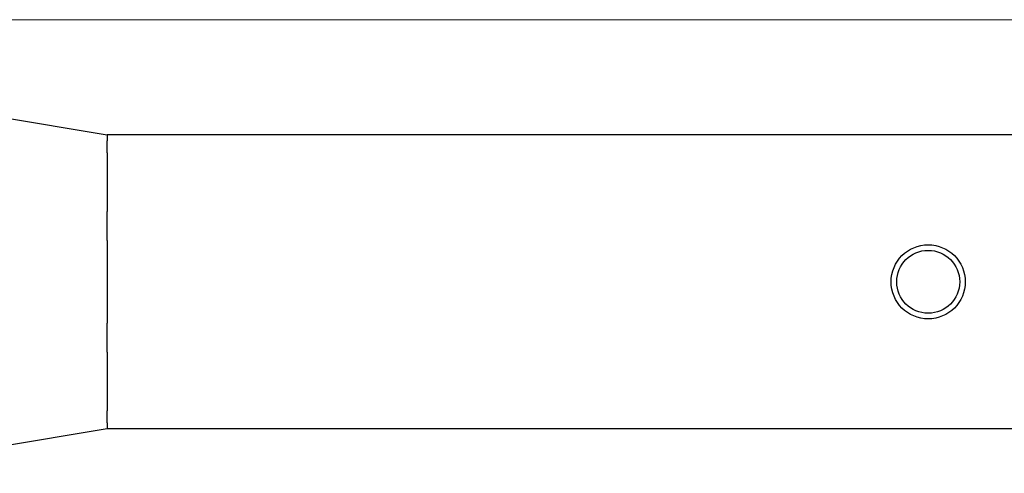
# Model space of a CAD drawing. Extents: x -89225 to 110569, y 13360 to 87647.
# Tile 199 of 256: x 35839 to 36402, y 57529 to 57788. Entities that reach past the tile are written whole.
import ezdxf

# ---------------------------------------------------------------- set-up
doc = ezdxf.new("R2010")
doc.units = 0
doc.layers.add('Beluchtingstank', color=253, linetype='Continuous')
doc.layers.add('Iv-Lines 035', color=4, linetype='Continuous')

# ---------------------------------------------------------------- blocks, each defined once
blk = doc.blocks.new('Leidingwerk beluchtingsinstallatie')
for p, q in [((1283058.19, -946485.81), (1283210.59, -946511.21)), ((1283210.59, -946511.21), (1283210.59, -946514.62)), ((1284779.8, -946511.21), (1283210.59, -946511.21)), ((1283210.59, -946521.5), (1283210.59, -946514.62)), ((1283210.59, -946521.5), (1283210.59, -946555.04)), ((1283210.59, -946571.64), (1283210.59, -946555.04)), ((1283210.59, -946571.64), (1283210.59, -946595.35)), ((1283210.59, -946595.35), (1283210.59, -946619.07)), ((1283210.59, -946635.67), (1283210.59, -946619.07)), ((1283210.59, -946635.66), (1283210.59, -946669.21)), ((1283210.59, -946676.08), (1283210.59, -946669.21)), ((1283210.59, -946676.08), (1283210.59, -946679.49)), ((1283210.59, -946679.49), (1283058.19, -946704.89)), ((1284779.8, -946679.49), (1283210.59, -946679.49))]:
    blk.add_line(p, q)
for radius in [21.2, 21.2, 18]:
    blk.add_circle((1283680.19, -946595.35), radius)

msp = doc.modelspace()

# ---------------------------------------------------------------- linework, layer by layer
at = {"layer": 'Beluchtingstank', "lineweight": 9, "ltscale": 0.01}
msp.add_line((30135.88, 57788.13), (50385.88, 57788.13), dxfattribs=at)

# ---------------------------------------------------------------- block references
at = {"layer": 'Iv-Lines 035'}
msp.add_blockref('Leidingwerk beluchtingsinstallatie', (-1247321.42, 1004233.53), dxfattribs=at)

doc.saveas('drawing.dxf')
